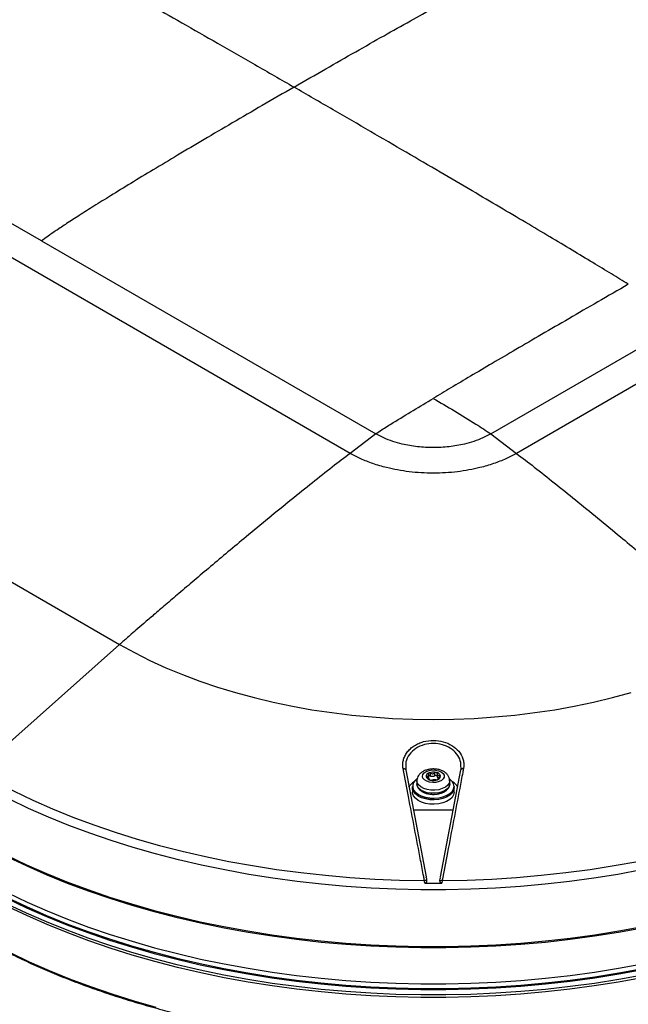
# Model space of a CAD drawing. Header units: millimetres. Extents: x 1588 to 4263, y 172 to 3488.
# Tile 42 of 46: x 2014 to 2245, y 2925 to 3300. Entities that reach past the tile are written whole.
import ezdxf

# ---------------------------------------------------------------- set-up
doc = ezdxf.new("R2010")
doc.units = ezdxf.units.MM
doc.header["$LTSCALE"] = 13

msp = doc.modelspace()

# ---------------------------------------------------------------- linework, layer by layer
at = {"color": 7, "linetype": 'Continuous', "lineweight": 25}
for p, q in [((2022.07, 3215.27), (1894.79, 3288.75)), ((2139.56, 3134.39), (1885.01, 3281.35)), ((2351.34, 3220.12), (2202.85, 3134.39)), ((2022.07, 3215.27), (2149.35, 3141.79)), ((1797.23, 3208.56), (2051.78, 3061.61)), ((2193.07, 3141.79), (2267.31, 3184.65)), ((2149.35, 3141.79), (2139.56, 3134.39)), ((2193.07, 3141.79), (2202.85, 3134.39)), ((2051.78, 3061.61), (1997.44, 3013.26)), ((2160.77, 3016.19), (2160.71, 3013.82)), ((2160.71, 3013.82), (2168.47, 2973.09)), ((2168.71, 3010.99), (2168.71, 3011.45)), ((2169.45, 3011.03), (2169.45, 3012.1)), ((2170.13, 3011.51), (2170.13, 3012.64)), ((2171.82, 3011.6), (2171.82, 3012.74)), ((2172.62, 3012.5), (2172.62, 3011.37)), ((2173.61, 3011.16), (2173.61, 3011.73)), ((2173.95, 2973.09), (2181.71, 3013.82)), ((2163.27, 3007.54), (2163.27, 3007)), ((2163.31, 3007.09), (2163.27, 3007.54)), ((2164.96, 3009.71), (2164.96, 3008.51)), ((2172.97, 3010.45), (2172.97, 3010.21)), ((2173, 3010.26), (2173, 3010.33)), ((2177.46, 3008.51), (2177.46, 3009.71)), ((2179.14, 3007), (2179.14, 3007.54)), ((2163.27, 3007), (2163.27, 3005.34)), ((2163.31, 3006.55), (2163.27, 3007)), ((2163.31, 3004.89), (2163.27, 3005.34)), ((2179.14, 3005.34), (2179.14, 3007)), ((2168.52, 2972.82), (2168.49, 2972.97)), ((2173.92, 2972.97), (2173.88, 2972.78))]:
    msp.add_line(p, q, dxfattribs=at)
at = {"color": 7, "linetype": 'Continuous', "lineweight": 25, "flags": 128}
for points in [[(2051.78, 3061.61), (2057.43, 3058.5), (2063.31, 3055.54), (2069.43, 3052.74), (2075.76, 3050.11), (2082.3, 3047.65), (2089.02, 3045.37), (2095.93, 3043.27), (2102.99, 3041.36), (2110.2, 3039.63), (2117.54, 3038.1), (2124.99, 3036.77), (2132.54, 3035.64), (2140.17, 3034.71), (2147.87, 3033.99), (2155.62, 3033.47), (2163.41, 3033.15), (2171.21, 3033.05), (2179.01, 3033.15), (2186.79, 3033.47), (2194.54, 3033.99), (2202.24, 3034.71), (2209.87, 3035.64), (2217.43, 3036.77), (2224.88, 3038.1), (2232.22, 3039.63), (2239.43, 3041.36), (2246.49, 3043.27)], [(1997.44, 3013.26), (2004.27, 3009.46), (2011.35, 3005.82), (2018.67, 3002.34), (2026.21, 2999.03), (2033.98, 2995.89), (2041.94, 2992.92), (2050.1, 2990.13), (2058.44, 2987.52), (2066.94, 2985.11), (2075.61, 2982.88), (2084.41, 2980.85), (2093.34, 2979.01), (2102.39, 2977.38), (2111.54, 2975.95), (2120.78, 2974.72), (2130.1, 2973.7), (2139.48, 2972.89), (2148.9, 2972.29), (2158.36, 2971.9), (2167.83, 2971.72)], [(2159.7, 3014.34), (2159.9, 3014.35), (2160.08, 3014.34), (2160.26, 3014.3), (2160.41, 3014.24), (2160.53, 3014.16), (2160.63, 3014.06), (2160.69, 3013.95), (2160.71, 3013.82)], [(2170.79, 3013.81), (2172.03, 3013.77), (2173.2, 3013.52), (2174.19, 3013.09), (2174.91, 3012.51), (2175.31, 3011.83), (2175.34, 3011.11), (2175, 3010.42), (2174.33, 3009.82), (2173.38, 3009.36), (2172.23, 3009.08), (2171, 3009.01), (2169.78, 3009.15), (2168.69, 3009.5), (2167.82, 3010.01), (2167.26, 3010.65), (2167.04, 3011.35), (2167.2, 3012.06), (2167.71, 3012.72), (2168.53, 3013.26), (2169.59, 3013.63), (2170.79, 3013.81)], [(2172.62, 3011.42), (2172.61, 3011.47), (2172.55, 3011.55), (2172.46, 3011.61), (2172.34, 3011.65), (2172.21, 3011.67), (2172.07, 3011.67), (2171.93, 3011.65), (2171.82, 3011.6)], [(2174.58, 2971.72), (2184.06, 2971.9), (2193.51, 2972.29), (2202.94, 2972.89), (2212.31, 2973.7), (2221.63, 2974.72), (2230.87, 2975.95), (2240.02, 2977.38), (2249.07, 2979.01), (2258, 2980.85), (2266.81, 2982.88), (2275.47, 2985.11), (2283.98, 2987.52), (2292.31, 2990.13), (2300.47, 2992.92), (2308.44, 2995.89), (2316.2, 2999.03), (2323.75, 3002.34), (2331.06, 3005.82), (2338.15, 3009.46), (2344.98, 3013.26)], [(2182.71, 3014.34), (2182.52, 3014.35), (2182.33, 3014.34), (2182.16, 3014.3), (2182.01, 3014.24), (2181.88, 3014.16), (2181.79, 3014.06), (2181.73, 3013.95), (2181.71, 3013.82)], [(2179.14, 3007.54), (2179.14, 3007.5), (2178.94, 3006.52), (2178.38, 3005.58), (2177.48, 3004.74), (2176.29, 3004.03), (2174.86, 3003.48), (2173.26, 3003.12), (2171.56, 3002.97), (2169.85, 3003.03), (2168.2, 3003.3), (2166.69, 3003.78), (2165.39, 3004.42), (2164.37, 3005.22), (2163.66, 3006.12), (2163.31, 3007.09)], [(2163.36, 3007.14), (2163.71, 3006.17), (2164.41, 3005.27), (2165.43, 3004.48), (2166.72, 3003.84), (2168.22, 3003.37), (2169.86, 3003.1), (2171.56, 3003.04), (2173.25, 3003.19), (2174.84, 3003.54), (2176.26, 3004.09), (2177.44, 3004.8), (2178.34, 3005.64), (2178.9, 3006.57), (2179.1, 3007.54), (2178.93, 3008.52), (2178.4, 3009.46), (2177.53, 3010.31), (2177.47, 3010.35)], [(2177.46, 3009.72), (2177.45, 3009.63), (2177.24, 3008.77), (2176.68, 3007.97), (2175.79, 3007.26), (2174.64, 3006.7), (2173.3, 3006.31), (2171.83, 3006.12), (2170.32, 3006.14), (2168.87, 3006.37), (2167.55, 3006.79), (2166.44, 3007.38), (2165.61, 3008.1), (2165.11, 3008.92), (2164.96, 3009.72)], [(2177.46, 3008.51), (2177.45, 3008.43), (2177.24, 3007.57), (2176.68, 3006.76), (2175.79, 3006.06), (2174.64, 3005.5), (2173.3, 3005.11), (2171.83, 3004.92), (2170.32, 3004.94), (2168.87, 3005.16), (2167.55, 3005.58), (2166.44, 3006.18), (2165.61, 3006.9), (2165.11, 3007.72), (2164.96, 3008.51)], [(2179.14, 3007), (2179.14, 3006.96), (2178.94, 3005.98), (2178.38, 3005.04), (2177.48, 3004.2), (2176.29, 3003.48), (2174.86, 3002.93), (2173.26, 3002.58), (2171.56, 3002.43), (2169.85, 3002.49), (2168.2, 3002.76), (2166.69, 3003.23), (2165.39, 3003.88), (2164.37, 3004.68), (2163.66, 3005.58), (2163.31, 3006.55)], [(2179.14, 3007), (2179.14, 3006.96), (2178.94, 3005.98), (2178.38, 3005.04), (2177.48, 3004.2), (2176.29, 3003.48), (2174.86, 3002.93), (2173.26, 3002.58), (2171.56, 3002.43), (2169.85, 3002.49), (2168.2, 3002.76), (2166.69, 3003.23), (2165.39, 3003.88), (2164.37, 3004.68), (2163.66, 3005.58), (2163.31, 3006.55)], [(2179.14, 3005.34), (2179.14, 3005.3), (2178.94, 3004.32), (2178.38, 3003.38), (2177.48, 3002.54), (2176.29, 3001.82), (2174.86, 3001.28), (2173.26, 3000.92), (2171.56, 3000.77), (2169.85, 3000.83), (2168.2, 3001.1), (2166.69, 3001.57), (2165.39, 3002.22), (2164.37, 3003.02), (2163.66, 3003.92), (2163.31, 3004.89)], [(2250.54, 2975.72), (2241.48, 2974.06), (2232.32, 2972.61), (2223.07, 2971.36), (2213.75, 2970.31), (2204.36, 2969.48), (2194.92, 2968.85), (2185.45, 2968.43), (2175.96, 2968.22), (2166.46, 2968.22), (2156.96, 2968.43), (2147.49, 2968.85), (2138.06, 2969.48), (2128.67, 2970.31), (2119.34, 2971.36), (2110.09, 2972.61), (2100.93, 2974.06), (2091.88, 2975.72), (2082.94, 2977.57), (2074.13, 2979.62), (2065.46, 2981.86), (2056.94, 2984.3), (2048.6, 2986.92), (2040.43, 2989.72), (2032.46, 2992.7), (2024.69, 2995.85), (2017.14, 2999.18), (2009.81, 3002.67)], [(2008.94, 2981.26), (2016.31, 2977.75), (2023.9, 2974.41), (2031.71, 2971.24), (2039.73, 2968.24), (2047.94, 2965.42), (2056.33, 2962.79), (2064.89, 2960.34), (2073.6, 2958.09), (2082.46, 2956.02), (2091.45, 2954.16), (2100.55, 2952.5), (2109.76, 2951.04), (2119.06, 2949.78), (2128.44, 2948.73), (2137.88, 2947.89), (2147.37, 2947.26), (2156.89, 2946.83), (2166.43, 2946.62), (2175.98, 2946.62), (2185.53, 2946.83), (2195.05, 2947.26), (2204.54, 2947.89), (2213.97, 2948.73), (2223.35, 2949.78), (2232.65, 2951.04), (2241.86, 2952.5), (2250.96, 2954.16)], [(2250.82, 2953.59), (2241.73, 2951.93), (2232.54, 2950.47), (2223.26, 2949.22), (2213.9, 2948.17), (2204.48, 2947.33), (2195.01, 2946.7), (2185.5, 2946.28), (2175.97, 2946.07), (2166.44, 2946.07), (2156.91, 2946.28), (2147.41, 2946.7), (2137.94, 2947.33), (2128.52, 2948.17), (2119.16, 2949.22), (2109.87, 2950.47), (2100.68, 2951.93), (2091.59, 2953.59), (2082.62, 2955.45), (2073.78, 2957.51), (2065.08, 2959.76), (2056.54, 2962.2), (2048.16, 2964.83), (2039.97, 2967.64), (2031.96, 2970.63), (2024.17, 2973.8), (2016.58, 2977.14), (2009.23, 2980.64)], [(2009.23, 2967), (2016.58, 2963.5), (2024.17, 2960.16), (2031.96, 2957), (2039.96, 2954.01), (2048.16, 2951.19), (2056.53, 2948.56), (2065.08, 2946.12), (2073.78, 2943.87), (2082.62, 2941.81), (2091.59, 2939.95), (2100.68, 2938.29), (2109.87, 2936.83), (2119.16, 2935.58), (2128.52, 2934.53), (2137.94, 2933.69), (2147.41, 2933.06), (2156.91, 2932.64), (2166.44, 2932.43), (2175.97, 2932.43), (2185.5, 2932.64), (2195.01, 2933.06), (2204.48, 2933.69), (2213.9, 2934.53), (2223.26, 2935.58), (2232.54, 2936.83), (2241.73, 2938.29), (2250.82, 2939.95)], [(2008.92, 2964.88), (2016.28, 2961.37), (2023.88, 2958.03), (2031.69, 2954.86), (2039.71, 2951.86), (2047.92, 2949.04), (2056.31, 2946.41), (2064.87, 2943.96), (2073.59, 2941.7), (2082.45, 2939.64), (2091.44, 2937.78), (2100.55, 2936.12), (2109.76, 2934.65), (2119.06, 2933.4), (2128.43, 2932.35), (2137.87, 2931.51), (2147.36, 2930.87), (2156.89, 2930.45), (2166.43, 2930.24), (2175.98, 2930.24), (2185.53, 2930.45), (2195.05, 2930.87), (2204.54, 2931.51), (2213.98, 2932.35), (2223.36, 2933.4), (2232.66, 2934.65), (2241.87, 2936.12), (2250.98, 2937.78)], [(2008.93, 2965.29), (2016.3, 2961.78), (2023.9, 2958.44), (2031.71, 2955.26), (2039.72, 2952.27), (2047.93, 2949.45), (2056.32, 2946.82), (2064.88, 2944.37), (2073.6, 2942.11), (2082.46, 2940.05), (2091.45, 2938.19), (2100.55, 2936.53), (2109.76, 2935.07), (2119.06, 2933.81), (2128.44, 2932.76), (2137.88, 2931.92), (2147.36, 2931.28), (2156.89, 2930.86), (2166.43, 2930.65), (2175.98, 2930.65), (2185.53, 2930.86), (2195.05, 2931.28), (2204.54, 2931.92), (2213.98, 2932.76), (2223.35, 2933.81), (2232.65, 2935.07), (2241.86, 2936.53), (2250.97, 2938.19)], [(2250.93, 2935.68), (2241.83, 2934.02), (2232.62, 2932.56), (2223.33, 2931.3), (2213.96, 2930.26), (2204.52, 2929.41), (2195.04, 2928.78), (2185.52, 2928.36), (2175.98, 2928.15), (2166.43, 2928.15), (2156.89, 2928.36), (2147.38, 2928.78), (2137.89, 2929.41), (2128.46, 2930.26), (2119.09, 2931.3), (2109.79, 2932.56), (2100.58, 2934.02), (2091.48, 2935.68), (2082.5, 2937.55), (2073.64, 2939.61), (2064.93, 2941.86), (2056.38, 2944.31), (2047.99, 2946.94), (2039.78, 2949.76), (2031.77, 2952.75), (2023.96, 2955.92), (2016.37, 2959.26), (2009.01, 2962.77)], [(2250.78, 2934.71), (2241.7, 2933.05), (2232.51, 2931.59), (2223.23, 2930.34), (2213.88, 2929.29), (2204.46, 2928.45), (2194.99, 2927.82), (2185.49, 2927.4), (2175.97, 2927.19), (2166.44, 2927.19), (2156.92, 2927.4), (2147.42, 2927.82), (2137.95, 2928.45), (2128.54, 2929.29), (2119.18, 2930.34), (2109.9, 2931.59), (2100.72, 2933.05), (2091.63, 2934.71), (2082.66, 2936.57), (2073.82, 2938.63), (2065.13, 2940.88), (2056.59, 2943.32), (2048.22, 2945.95), (2040.03, 2948.76), (2032.03, 2951.75), (2024.24, 2954.91), (2016.66, 2958.25), (2009.31, 2961.75)], [(2010.06, 2944.25), (2017.38, 2940.76), (2024.92, 2937.44), (2032.68, 2934.29), (2040.64, 2931.32), (2048.79, 2928.52), (2057.12, 2925.9), (2065.62, 2923.47)]]:
    msp.add_lwpolyline(points, dxfattribs=at)
at = {"color": 7, "linetype": 'Continuous', "lineweight": 25}
for centre, radius, start, end in [((2169.94, 3011.27), 1.48, 103.3827, 180.5188), ((2170.33, 3011.93), 1.98, 199.827, 262.5872), ((2168.89, 3011.04), 0.558, 318.5976, 358.1739), ((2169.88, 3010.9), 0.656, 67.7229, 131.4227), ((2171.22, 3008.52), 4.48, 75.4465, 111.132), ((2170.86, 3013.6), 2.21, 250.8296, 295.7489), ((2172.09, 3010.9), 1.98, 19.827, 82.5872), ((2173.38, 3011.47), 0.769, 187.7645, 250.1423), ((2172.47, 3011.56), 1.48, 283.3827, 0.5188), ((2167.08, 3003.81), 6.33, 120.4062, 146.2449), ((2166.83, 3007.43), 3.48, 122.1414, 184.848), ((2171.2, 3014.3), 4.48, 255.4465, 291.132), ((2175.32, 3003.79), 6.35, 34.2211, 59.5648), ((2171.21, 3348.6), 350.03, 268.7536, 271.2463), ((2168.02, 2970.65), 1.09, 52.9808, 99.8602), ((2171.21, 3398.15), 427.43, 269.5618, 270.4382), ((2174.4, 2970.65), 1.09, 80.1398, 127.0192)]:
    msp.add_arc(centre, radius, start, end, dxfattribs=at)
for points, knots in [([(1990.89, 3345.73), (1993.02, 3344.57), (1997.53, 3342.13), (2004.64, 3338.23), (2012.47, 3333.9), (2020.99, 3329.16), (2030.18, 3324.02), (2040.02, 3318.48), (2050.87, 3312.35), (2062.74, 3305.61), (2075.66, 3298.25), (2089.26, 3290.47), (2103.51, 3282.3), (2113.22, 3276.7), (2118.17, 3273.84)], [0, 0, 0, 0, 0.0502064, 0.1061775, 0.1677469, 0.234748, 0.3070143, 0.384379, 0.4666752, 0.5626979, 0.6642638, 0.7711509, 0.883137, 1, 1, 1, 1]), ([(2118.17, 3273.84), (2122.2, 3276.16), (2130.03, 3280.69), (2141.45, 3287.22), (2152.2, 3293.32), (2162.24, 3298.96), (2171.54, 3304.13), (2180.06, 3308.81), (2187.58, 3312.88), (2194.12, 3316.36), (2199.68, 3319.27), (2204.48, 3321.71), (2208.46, 3323.67), (2211.65, 3325.16), (2213.49, 3325.91), (2214.28, 3326.23)], [0, 0, 0, 0, 0.12545, 0.244311, 0.356205, 0.460751, 0.55757, 0.646281, 0.726506, 0.792268, 0.85029, 0.900285, 0.941966, 0.975056, 1, 1, 1, 1]), ([(2118.17, 3273.84), (2114.15, 3271.52), (2106.32, 3267), (2094.9, 3260.34), (2084.15, 3254.03), (2074.1, 3248.08), (2064.81, 3242.51), (2056.29, 3237.36), (2048.77, 3232.75), (2042.23, 3228.68), (2036.66, 3225.16), (2031.87, 3222.07), (2027.88, 3219.42), (2024.7, 3217.24), (2022.86, 3215.86), (2022.07, 3215.27)], [0, 0, 0, 0, 0.12545, 0.244311, 0.356205, 0.460751, 0.55757, 0.646281, 0.726506, 0.792268, 0.85029, 0.900285, 0.941966, 0.975056, 1, 1, 1, 1]), ([(2245.45, 3198.77), (2243.32, 3200.08), (2238.82, 3202.84), (2231.71, 3207.15), (2223.88, 3211.86), (2215.36, 3216.95), (2206.17, 3222.42), (2196.33, 3228.25), (2185.48, 3234.65), (2173.6, 3241.62), (2160.68, 3249.17), (2147.09, 3257.09), (2132.84, 3265.36), (2123.13, 3270.97), (2118.17, 3273.84)], [0, 0, 0, 0, 0.0502064, 0.1061775, 0.1677469, 0.234748, 0.3070143, 0.384379, 0.4666752, 0.5626979, 0.6642638, 0.7711509, 0.883137, 1, 1, 1, 1]), ([(2245.45, 3198.77), (2241.58, 3196.53), (2234.02, 3192.17), (2223.01, 3185.78), (2212.63, 3179.74), (2202.92, 3174.07), (2193.92, 3168.8), (2185.65, 3163.93), (2178.15, 3159.49), (2173.4, 3156.66), (2171.17, 3155.33)], [0, 0, 0, 0, 0.156557, 0.304975, 0.444814, 0.575636, 0.697004, 0.808479, 0.909624, 1, 1, 1, 1]), ([(2149.35, 3141.79), (2150.07, 3142.3), (2152.26, 3143.85), (2159.54, 3148.31), (2166.09, 3152.26), (2171.17, 3155.33)], [0, 0, 0, 0, 0.100198, 0.301774, 1, 1, 1, 1]), ([(2171.17, 3155.33), (2176.6, 3152.17), (2183.9, 3147.94), (2191.2, 3143.05), (2193.07, 3141.79)], [0, 0, 0, 0, 0.743568, 1, 1, 1, 1]), ([(2193.07, 3141.79), (2192.08, 3141.26), (2190.1, 3140.2), (2186.7, 3138.92), (2182.47, 3137.7), (2177.28, 3136.79), (2171.21, 3136.45), (2165.14, 3136.79), (2159.94, 3137.7), (2155.71, 3138.92), (2152.31, 3140.2), (2150.34, 3141.26), (2149.35, 3141.79)], [0, 0, 0, 0, 0.083364, 0.166751, 0.250116, 0.375058, 0.5, 0.624942, 0.749884, 0.833249, 0.916636, 1, 1, 1, 1]), ([(2139.56, 3134.39), (2137.29, 3132.66), (2132.49, 3128.99), (2124.99, 3123.05), (2116.93, 3116.56), (2108.51, 3109.68), (2100.5, 3103.06), (2093.11, 3096.9), (2086.5, 3091.35), (2080.27, 3086.09), (2074.54, 3081.23), (2069.41, 3076.86), (2064.95, 3073.04), (2061.21, 3069.82), (2058.19, 3067.22), (2055.86, 3065.19), (2054.12, 3063.67), (2052.83, 3062.53), (2052.1, 3061.89), (2051.78, 3061.61)], [0, 0, 0, 0, 0.076775, 0.162286, 0.25463, 0.351294, 0.449321, 0.528012, 0.603964, 0.67562, 0.741475, 0.800473, 0.85173, 0.894602, 0.929062, 0.955524, 0.974908, 0.989021, 1, 1, 1, 1]), ([(2202.85, 3134.39), (2201.53, 3133.69), (2198.84, 3132.24), (2194.17, 3130.41), (2189.43, 3129), (2184.78, 3128), (2180.38, 3127.33), (2175.83, 3126.92), (2171.21, 3126.78), (2166.59, 3126.92), (2162.04, 3127.33), (2157.63, 3128), (2152.98, 3129), (2148.24, 3130.41), (2143.57, 3132.24), (2140.88, 3133.69), (2139.56, 3134.39)], [0, 0, 0, 0, 0.076805, 0.156939, 0.239951, 0.303775, 0.368607, 0.434128, 0.5, 0.565872, 0.631393, 0.696225, 0.760049, 0.843061, 0.923195, 1, 1, 1, 1]), ([(2202.85, 3134.39), (2205.12, 3132.66), (2209.92, 3128.99), (2217.42, 3123.05), (2225.49, 3116.56), (2233.91, 3109.68), (2241.91, 3103.06), (2249.3, 3096.9), (2255.91, 3091.35), (2262.14, 3086.09), (2267.87, 3081.23), (2273.01, 3076.86), (2277.47, 3073.04), (2281.21, 3069.82), (2284.23, 3067.22), (2286.56, 3065.19), (2288.3, 3063.67), (2289.59, 3062.53), (2290.31, 3061.89), (2290.63, 3061.61)], [0, 0, 0, 0, 0.076775, 0.162286, 0.25463, 0.351294, 0.449321, 0.528012, 0.603964, 0.67562, 0.741475, 0.800473, 0.85173, 0.894602, 0.929062, 0.955524, 0.974908, 0.989021, 1, 1, 1, 1]), ([(2159.7, 3014.34), (2159.64, 3014.88), (2159.5, 3015.95), (2159.74, 3017.57), (2160.32, 3019.14), (2161.22, 3020.61), (2162.44, 3021.94), (2163.92, 3023.07), (2165.61, 3023.97), (2168.02, 3024.84), (2171.26, 3025.26), (2175.08, 3024.73), (2178.45, 3023.25), (2181.09, 3020.97), (2182.42, 3018.57), (2182.86, 3016.49), (2182.86, 3015.24), (2182.74, 3014.52), (2182.71, 3014.34)], [0, 0, 0, 0, 0.0515176, 0.1030358, 0.1545755, 0.2061099, 0.2572483, 0.3083771, 0.3579695, 0.4075531, 0.502576, 0.5951002, 0.6875579, 0.7822618, 0.880451, 0.9313079, 0.9821652, 1, 1, 1, 1]), ([(2181.76, 3014.55), (2181.75, 3015.48), (2181.73, 3017.39), (2180.22, 3020.04), (2177.83, 3022.19), (2174.75, 3023.58), (2171.26, 3024.08), (2167.68, 3023.6), (2164.4, 3022.11), (2162.01, 3019.76), (2160.76, 3017.64), (2160.77, 3016.41), (2160.77, 3016.19)], [0, 0, 0, 0, 0.106051, 0.216275, 0.32238, 0.425718, 0.528952, 0.634972, 0.745402, 0.859575, 0.974889, 1, 1, 1, 1]), ([(2167.83, 2971.72), (2167.74, 2972.23), (2167.25, 2974.77), (2165.22, 2985.43), (2162.61, 2999.14), (2160.38, 3010.79), (2159.7, 3014.34)], [0, 0, 0, 0, 0.035726, 0.178629, 0.750241, 1, 1, 1, 1]), ([(2170.67, 3014.18), (2170.42, 3014.16), (2169.69, 3014.1), (2168.53, 3013.83), (2167.31, 3013.32), (2166.32, 3012.63), (2165.58, 3011.81), (2165.13, 3010.88), (2164.93, 3010.16), (2164.97, 3009.78), (2164.98, 3009.73)], [0, 0, 0, 0, 0.08836, 0.25135, 0.418703, 0.571241, 0.713841, 0.848469, 0.979572, 1, 1, 1, 1]), ([(2168.71, 3011.45), (2168.67, 3011.44), (2168.58, 3011.44), (2168.49, 3011.38), (2168.46, 3011.31), (2168.46, 3011.27), (2168.46, 3011.25)], [0, 0, 0, 0, 0.293376, 0.58757, 0.871423, 1, 1, 1, 1]), ([(2168.46, 3011.25), (2168.47, 3011.24), (2168.48, 3011.19), (2168.54, 3011.11), (2168.65, 3011.02), (2168.75, 3010.97), (2168.8, 3010.94)], [0, 0, 0, 0, 0.146401, 0.416933, 0.690754, 1, 1, 1, 1]), ([(2168.71, 3011.45), (2168.84, 3011.46), (2169.08, 3011.49), (2169.33, 3011.67), (2169.45, 3011.94), (2169.45, 3012.18), (2169.42, 3012.31), (2169.41, 3012.34)], [0, 0, 0, 0, 0.246764, 0.494652, 0.719574, 0.941666, 1, 1, 1, 1]), ([(2169.79, 3010.15), (2169.78, 3010.2), (2169.76, 3010.3), (2169.56, 3010.5), (2169.26, 3010.71), (2168.99, 3010.86), (2168.83, 3010.93), (2168.8, 3010.94)], [0, 0, 0, 0, 0.246772, 0.494659, 0.71958, 0.941673, 1, 1, 1, 1]), ([(2169.6, 3012.7), (2169.58, 3012.69), (2169.52, 3012.66), (2169.44, 3012.59), (2169.39, 3012.47), (2169.4, 3012.39), (2169.41, 3012.34)], [0, 0, 0, 0, 0.1463475, 0.4168797, 0.6907002, 1, 1, 1, 1]), ([(2170.13, 3012.64), (2170.08, 3012.67), (2169.98, 3012.72), (2169.82, 3012.75), (2169.69, 3012.74), (2169.62, 3012.71), (2169.6, 3012.7)], [0, 0, 0, 0, 0.293317, 0.587513, 0.871368, 1, 1, 1, 1]), ([(2170.13, 3012.64), (2170.26, 3012.57), (2170.53, 3012.42), (2170.98, 3012.37), (2171.4, 3012.46), (2171.67, 3012.61), (2171.79, 3012.72), (2171.82, 3012.74)], [0, 0, 0, 0, 0.246747, 0.494637, 0.719561, 0.941652, 1, 1, 1, 1]), ([(2177.42, 3009.73), (2177.42, 3009.95), (2177.42, 3010.51), (2177.09, 3011.37), (2176.5, 3012.22), (2175.68, 3012.95), (2174.65, 3013.54), (2173.42, 3013.96), (2172.06, 3014.2), (2171.13, 3014.19), (2170.67, 3014.18)], [0, 0, 0, 0, 0.076844, 0.196961, 0.316197, 0.440962, 0.574922, 0.716548, 0.860112, 1, 1, 1, 1]), ([(2172.34, 3012.86), (2172.32, 3012.87), (2172.24, 3012.88), (2172.11, 3012.88), (2171.95, 3012.83), (2171.86, 3012.77), (2171.82, 3012.74)], [0, 0, 0, 0, 0.146424, 0.416956, 0.690778, 1, 1, 1, 1]), ([(2172.62, 3012.53), (2172.62, 3012.57), (2172.61, 3012.66), (2172.53, 3012.77), (2172.43, 3012.83), (2172.36, 3012.86), (2172.34, 3012.86)], [0, 0, 0, 0, 0.293403, 0.587595, 0.871447, 1, 1, 1, 1]), ([(2172.62, 3012.53), (2172.63, 3012.41), (2172.65, 3012.17), (2172.85, 3011.89), (2173.15, 3011.75), (2173.42, 3011.72), (2173.58, 3011.73), (2173.61, 3011.73)], [0, 0, 0, 0, 0.246772, 0.494659, 0.71958, 0.941673, 1, 1, 1, 1]), ([(2173.7, 3011.22), (2173.58, 3011.14), (2173.33, 3010.98), (2173.08, 3010.72), (2172.96, 3010.51), (2172.96, 3010.4), (2172.99, 3010.34), (2173, 3010.33)], [0, 0, 0, 0, 0.2467645, 0.4946521, 0.7195743, 0.9416664, 1, 1, 1, 1]), ([(2173.95, 3011.57), (2173.94, 3011.59), (2173.93, 3011.63), (2173.87, 3011.69), (2173.76, 3011.73), (2173.67, 3011.73), (2173.61, 3011.73)], [0, 0, 0, 0, 0.146401, 0.416933, 0.690754, 1, 1, 1, 1]), ([(2173.7, 3011.22), (2173.75, 3011.25), (2173.84, 3011.31), (2173.92, 3011.42), (2173.95, 3011.51), (2173.95, 3011.56), (2173.95, 3011.57)], [0, 0, 0, 0, 0.293376, 0.58757, 0.871423, 1, 1, 1, 1]), ([(2182.71, 3014.34), (2182.61, 3013.83), (2182.13, 3011.3), (2180.1, 3000.65), (2177.48, 2986.95), (2175.26, 2975.27), (2174.58, 2971.72)], [0, 0, 0, 0, 0.035726, 0.178629, 0.750241, 1, 1, 1, 1]), ([(2181.71, 3013.82), (2181.75, 3014), (2181.8, 3014.24), (2181.77, 3014.48), (2181.76, 3014.55)], [0, 0, 0, 0, 0.719559, 1, 1, 1, 1]), ([(2164.97, 3008.48), (2164.97, 3008.46), (2164.91, 3008.14), (2165.12, 3007.5), (2165.57, 3006.67), (2166.32, 3005.94), (2167.3, 3005.33), (2168.49, 3004.87), (2169.83, 3004.59), (2171.24, 3004.49), (2172.65, 3004.6), (2173.99, 3004.89), (2175.2, 3005.37), (2176.22, 3006.03), (2176.95, 3006.82), (2177.39, 3007.68), (2177.42, 3008.26), (2177.44, 3008.54)], [0, 0, 0, 0, 0.0041, 0.070842, 0.136845, 0.205338, 0.27739, 0.351402, 0.425502, 0.499376, 0.57325, 0.647409, 0.722191, 0.797934, 0.874315, 0.939389, 1, 1, 1, 1]), ([(2169.79, 3010.15), (2169.79, 3010.13), (2169.8, 3010.09), (2169.88, 3010.03), (2169.98, 3009.99), (2170.05, 3009.97), (2170.07, 3009.96)], [0, 0, 0, 0, 0.293403, 0.587595, 0.871447, 1, 1, 1, 1]), ([(2170.07, 3009.96), (2170.1, 3009.96), (2170.17, 3009.94), (2170.31, 3009.92), (2170.46, 3009.92), (2170.55, 3009.93), (2170.6, 3009.94)], [0, 0, 0, 0, 0.146424, 0.416956, 0.690778, 1, 1, 1, 1]), ([(2172.28, 3010.03), (2172.15, 3010.04), (2171.89, 3010.05), (2171.43, 3010.02), (2171.01, 3009.99), (2170.75, 3009.96), (2170.62, 3009.94), (2170.6, 3009.94)], [0, 0, 0, 0, 0.246747, 0.494637, 0.719561, 0.941652, 1, 1, 1, 1]), ([(2172.28, 3010.03), (2172.33, 3010.03), (2172.43, 3010.03), (2172.6, 3010.05), (2172.73, 3010.09), (2172.79, 3010.11), (2172.81, 3010.12)], [0, 0, 0, 0, 0.293317, 0.587513, 0.871368, 1, 1, 1, 1]), ([(2172.81, 3010.12), (2172.84, 3010.13), (2172.9, 3010.16), (2172.97, 3010.21), (2173.02, 3010.26), (2173.01, 3010.29), (2173.01, 3010.29)], [0, 0, 0, 0, 0.182079, 0.518662, 0.859337, 1, 1, 1, 1]), ([(2167.94, 2970.73), (2167.93, 2970.84), (2167.89, 2971.2), (2167.86, 2971.5), (2167.83, 2971.72)], [0, 0, 0, 0, 0.301195, 1, 1, 1, 1]), ([(2168.67, 2971.52), (2168.67, 2971.38), (2168.65, 2971.19), (2168.5, 2970.94), (2168.32, 2970.81), (2168.12, 2970.74), (2168, 2970.74), (2167.94, 2970.73)], [0, 0, 0, 0, 0.395133, 0.581216, 0.769177, 0.889698, 1, 1, 1, 1]), ([(2168.51, 2972.81), (2168.57, 2972.49), (2168.65, 2972.06), (2168.67, 2971.63), (2168.67, 2971.52)], [0, 0, 0, 0, 0.745052, 1, 1, 1, 1]), ([(2173.74, 2971.52), (2173.74, 2971.63), (2173.76, 2972.05), (2173.84, 2972.47), (2173.9, 2972.78)], [0, 0, 0, 0, 0.262092, 1, 1, 1, 1]), ([(2174.48, 2970.73), (2174.42, 2970.74), (2174.29, 2970.74), (2174.09, 2970.81), (2173.91, 2970.94), (2173.76, 2971.19), (2173.75, 2971.38), (2173.74, 2971.52)], [0, 0, 0, 0, 0.110302, 0.230823, 0.418784, 0.604867, 1, 1, 1, 1]), ([(2174.58, 2971.72), (2174.56, 2971.5), (2174.52, 2971.2), (2174.49, 2970.84), (2174.48, 2970.73)], [0, 0, 0, 0, 0.698805, 1, 1, 1, 1]), ([(1996.35, 2951.27), (1997.46, 2950.64), (2000.66, 2948.81), (2006.13, 2945.88), (2012.83, 2942.54), (2019.74, 2939.33), (2026.83, 2936.27), (2034.11, 2933.37), (2041.57, 2930.61), (2049.19, 2928.01), (2056.96, 2925.57), (2064.88, 2923.29), (2072.94, 2921.17), (2081.12, 2919.23), (2089.42, 2917.45), (2097.82, 2915.85), (2106.31, 2914.42), (2114.88, 2913.17), (2123.53, 2912.09), (2132.24, 2911.2), (2141, 2910.48), (2149.8, 2909.95), (2158.62, 2909.6), (2167.46, 2909.43), (2176.3, 2909.44), (2185.14, 2909.64), (2193.96, 2910.02), (2202.75, 2910.58), (2211.5, 2911.32), (2220.2, 2912.24), (2228.84, 2913.35), (2237.4, 2914.63), (2245.88, 2916.08), (2254.27, 2917.71), (2262.55, 2919.51), (2270.71, 2921.48), (2278.75, 2923.62), (2286.65, 2925.93), (2294.4, 2928.39), (2301.99, 2931.02), (2309.42, 2933.8), (2316.67, 2936.73), (2323.74, 2939.81), (2330.61, 2943.04), (2337.28, 2946.4), (2342.4, 2949.17), (2345.28, 2950.82), (2346.06, 2951.27)], [0, 0, 0, 0, 0.011995, 0.03478, 0.057565, 0.080349, 0.103132, 0.125915, 0.148697, 0.171478, 0.194259, 0.217038, 0.239817, 0.262595, 0.285373, 0.308149, 0.330926, 0.353701, 0.376477, 0.399251, 0.422026, 0.4448, 0.467575, 0.490349, 0.513123, 0.535897, 0.558671, 0.581445, 0.60422, 0.626994, 0.649769, 0.672545, 0.695321, 0.718097, 0.740875, 0.763652, 0.786431, 0.80921, 0.83199, 0.854772, 0.877554, 0.900336, 0.92312, 0.945905, 0.968691, 0.991477, 1, 1, 1, 1])]:
    msp.add_open_spline(points, degree=3, knots=knots, dxfattribs=at)

doc.saveas('drawing.dxf')
